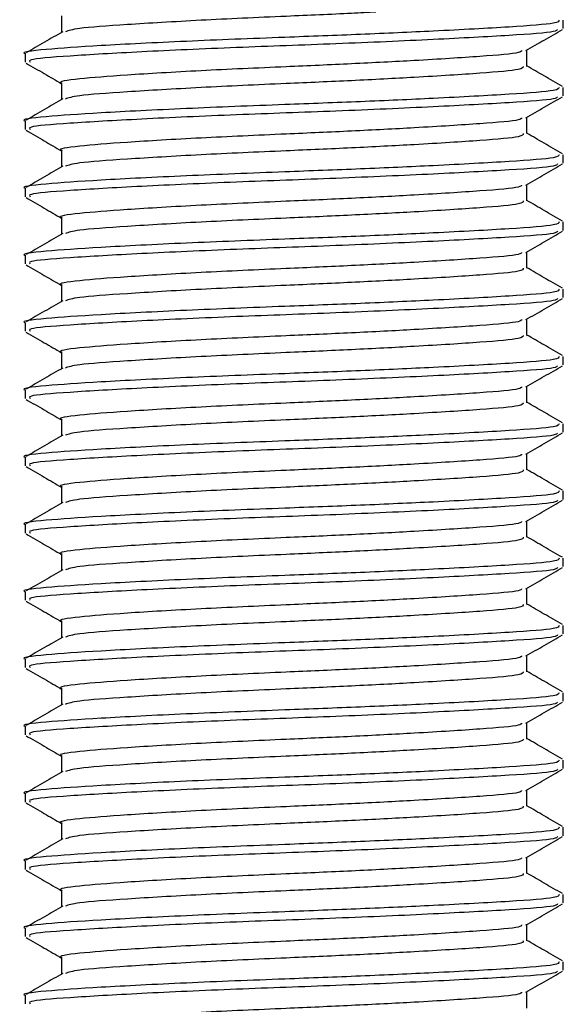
# Model space of a CAD drawing. Header units: millimetres. Extents: x 0 to 420, y 0 to 297.
# Tile 88 of 106: x 304.101 to 304.477, y 208.085 to 208.765. Entities that reach past the tile are written whole.
import ezdxf

# ---------------------------------------------------------------- set-up
doc = ezdxf.new("R2010")
doc.units = ezdxf.units.MM

msp = doc.modelspace()

# ---------------------------------------------------------------- linework, layer by layer
at = {"color": 7, "linetype": 'Continuous', "lineweight": 25}
for p, q in [((304.13032, 208.76771), (304.13032, 208.75641)), ((304.47681, 208.759), (304.47681, 208.76481)), ((304.45167, 208.73287), (304.45167, 208.74416)), ((304.10517, 208.74158), (304.10517, 208.73576)), ((304.13032, 208.72126), (304.13032, 208.70995)), ((304.47681, 208.71255), (304.47681, 208.71836)), ((304.10517, 208.69513), (304.10517, 208.68931)), ((304.45167, 208.68642), (304.45167, 208.69771)), ((304.13032, 208.6748), (304.13032, 208.6635)), ((304.47681, 208.66609), (304.47681, 208.6719)), ((304.10517, 208.64867), (304.10517, 208.64285)), ((304.45167, 208.63996), (304.45167, 208.65125)), ((304.13032, 208.62835), (304.13032, 208.61704)), ((304.47681, 208.61964), (304.47681, 208.62545)), ((304.10517, 208.60222), (304.10517, 208.5964)), ((304.45167, 208.59351), (304.45167, 208.6048)), ((304.13032, 208.58189), (304.13032, 208.57059)), ((304.47681, 208.57318), (304.47681, 208.57899)), ((304.10517, 208.55576), (304.10517, 208.54994)), ((304.45167, 208.54705), (304.45167, 208.55834)), ((304.13032, 208.53544), (304.13032, 208.52413)), ((304.47681, 208.52673), (304.47681, 208.53254)), ((304.45167, 208.5006), (304.45167, 208.51189)), ((304.10517, 208.50931), (304.10517, 208.50349)), ((304.13032, 208.48898), (304.13032, 208.47768)), ((304.47681, 208.48027), (304.47681, 208.48608)), ((304.45167, 208.45414), (304.45167, 208.46543)), ((304.10517, 208.46285), (304.10517, 208.45703)), ((304.13032, 208.44253), (304.13032, 208.43122)), ((304.47681, 208.43382), (304.47681, 208.43963)), ((304.10517, 208.4164), (304.10517, 208.41058)), ((304.45167, 208.40769), (304.45167, 208.41898)), ((304.13032, 208.39607), (304.13032, 208.38477)), ((304.47681, 208.38736), (304.47681, 208.39317)), ((304.10517, 208.36994), (304.10517, 208.36412)), ((304.45167, 208.36123), (304.45167, 208.37252)), ((304.13032, 208.34962), (304.13032, 208.33831)), ((304.47681, 208.34091), (304.47681, 208.34672)), ((304.10517, 208.32349), (304.10517, 208.31767)), ((304.45167, 208.31478), (304.45167, 208.32607)), ((304.13032, 208.30316), (304.13032, 208.29186)), ((304.47681, 208.29445), (304.47681, 208.30026)), ((304.10517, 208.27703), (304.10517, 208.27121)), ((304.45167, 208.26832), (304.45167, 208.27961)), ((304.13032, 208.25671), (304.13032, 208.2454)), ((304.47681, 208.248), (304.47681, 208.25381)), ((304.45167, 208.22187), (304.45167, 208.23316)), ((304.10517, 208.23058), (304.10517, 208.22476)), ((304.13032, 208.21025), (304.13032, 208.19895)), ((304.47681, 208.20154), (304.47681, 208.20735)), ((304.45167, 208.17541), (304.45167, 208.1867)), ((304.10517, 208.18412), (304.10517, 208.1783)), ((304.13032, 208.1638), (304.13032, 208.15249)), ((304.47681, 208.15509), (304.47681, 208.16089)), ((304.10517, 208.13767), (304.10517, 208.13185)), ((304.45167, 208.12896), (304.45167, 208.14024)), ((304.13032, 208.11734), (304.13032, 208.10604)), ((304.47681, 208.10863), (304.47681, 208.11444)), ((304.10517, 208.09121), (304.10517, 208.08539)), ((304.45167, 208.0825), (304.45167, 208.09379))]:
    msp.add_line(p, q, dxfattribs=at)
for points, knots in [([(304.34736, 208.77034), (304.34181, 208.77005), (304.32248, 208.76902), (304.28013, 208.76724), (304.22448, 208.76473), (304.17389, 208.76166), (304.14001, 208.75929), (304.13512, 208.75757), (304.13292, 208.7568)], [0, 0, 0, 0, 0.062058, 0.21641, 0.421525, 0.632352, 0.835036, 1, 1, 1, 1]), ([(304.47392, 208.76481), (304.47373, 208.76409), (304.47329, 208.7624), (304.44194, 208.76009), (304.39341, 208.75745), (304.33792, 208.75493), (304.27868, 208.75271), (304.21426, 208.75021), (304.15454, 208.74715), (304.11723, 208.74459), (304.10102, 208.74263), (304.10551, 208.74162), (304.10568, 208.74158)], [0, 0, 0, 0, 0.087116, 0.205806, 0.327474, 0.421002, 0.511365, 0.631445, 0.754864, 0.873521, 0.995235, 1, 1, 1, 1]), ([(304.13106, 208.75684), (304.12685, 208.7544), (304.11844, 208.74953), (304.11003, 208.74466), (304.10583, 208.74222)], [0, 0, 0, 0, 0.499904, 1, 1, 1, 1]), ([(304.47277, 208.7584), (304.47249, 208.75789), (304.47168, 208.75641), (304.44166, 208.75428), (304.38926, 208.75141), (304.32129, 208.74841), (304.24943, 208.74589), (304.18308, 208.7429), (304.1336, 208.74001), (304.10663, 208.73785), (304.10809, 208.73632), (304.10862, 208.73576)], [0, 0, 0, 0, 0.06376, 0.185538, 0.310372, 0.436457, 0.557702, 0.683704, 0.808674, 0.930359, 1, 1, 1, 1]), ([(304.45103, 208.74379), (304.45524, 208.74623), (304.46365, 208.7511), (304.47206, 208.75597), (304.47627, 208.75841)], [0, 0, 0, 0, 0.499899, 1, 1, 1, 1]), ([(304.44804, 208.7438), (304.44779, 208.74332), (304.44704, 208.74187), (304.42124, 208.73977), (304.3796, 208.73712), (304.33156, 208.73461), (304.28035, 208.73239), (304.22464, 208.72989), (304.17301, 208.72682), (304.14074, 208.72426), (304.12673, 208.7223), (304.13061, 208.72129), (304.13076, 208.72126)], [0, 0, 0, 0, 0.060472, 0.182626, 0.30785, 0.404113, 0.497113, 0.6207, 0.747728, 0.869849, 0.995119, 1, 1, 1, 1]), ([(304.10572, 208.73518), (304.10992, 208.73274), (304.11812, 208.728), (304.12632, 208.72325), (304.13032, 208.72093)], [0, 0, 0, 0, 0.513038, 1, 1, 1, 1]), ([(304.44918, 208.73288), (304.44902, 208.73216), (304.44864, 208.73047), (304.42151, 208.72815), (304.37955, 208.72551), (304.33156, 208.723), (304.28039, 208.72078), (304.2244, 208.71827), (304.17391, 208.71521), (304.14001, 208.71283), (304.13512, 208.71112), (304.13292, 208.71035)], [0, 0, 0, 0, 0.090008, 0.212326, 0.337718, 0.43411, 0.527236, 0.650988, 0.778186, 0.900472, 1, 1, 1, 1]), ([(304.47616, 208.719), (304.47195, 208.72143), (304.46379, 208.72616), (304.45563, 208.73089), (304.45167, 208.73318)], [0, 0, 0, 0, 0.5152084, 1, 1, 1, 1]), ([(304.47392, 208.71836), (304.47373, 208.71764), (304.47329, 208.71595), (304.44194, 208.71363), (304.39341, 208.71099), (304.33792, 208.70848), (304.27868, 208.70626), (304.21426, 208.70376), (304.15454, 208.70069), (304.11723, 208.69813), (304.10102, 208.69617), (304.10551, 208.69516), (304.10568, 208.69513)], [0, 0, 0, 0, 0.087116, 0.205806, 0.327474, 0.421002, 0.511365, 0.631445, 0.754864, 0.873521, 0.995235, 1, 1, 1, 1]), ([(304.13106, 208.71038), (304.12685, 208.70794), (304.11844, 208.70307), (304.11003, 208.6982), (304.10583, 208.69577)], [0, 0, 0, 0, 0.499904, 1, 1, 1, 1]), ([(304.47277, 208.71194), (304.47249, 208.71144), (304.47168, 208.70996), (304.44166, 208.70783), (304.38926, 208.70495), (304.32129, 208.70195), (304.24943, 208.69943), (304.18308, 208.69644), (304.1336, 208.69355), (304.10663, 208.69139), (304.10809, 208.68986), (304.10862, 208.68931)], [0, 0, 0, 0, 0.06376, 0.185538, 0.310372, 0.436457, 0.557702, 0.683704, 0.808674, 0.930359, 1, 1, 1, 1]), ([(304.45103, 208.69734), (304.45524, 208.69977), (304.46365, 208.70465), (304.47206, 208.70952), (304.47627, 208.71195)], [0, 0, 0, 0, 0.499899, 1, 1, 1, 1]), ([(304.44804, 208.69735), (304.44779, 208.69687), (304.44704, 208.69541), (304.42124, 208.69331), (304.3796, 208.69067), (304.33156, 208.68815), (304.28035, 208.68593), (304.22464, 208.68343), (304.17301, 208.68037), (304.14074, 208.67781), (304.12673, 208.67585), (304.13061, 208.67484), (304.13076, 208.6748)], [0, 0, 0, 0, 0.060472, 0.182626, 0.30785, 0.404113, 0.497113, 0.6207, 0.747728, 0.869849, 0.995119, 1, 1, 1, 1]), ([(304.10572, 208.68872), (304.10992, 208.68629), (304.11812, 208.68154), (304.12632, 208.67679), (304.13032, 208.67448)], [0, 0, 0, 0, 0.513038, 1, 1, 1, 1]), ([(304.44918, 208.68642), (304.44902, 208.68571), (304.44864, 208.68401), (304.42151, 208.68169), (304.37955, 208.67906), (304.33156, 208.67654), (304.28039, 208.67432), (304.2244, 208.67182), (304.17391, 208.66875), (304.14001, 208.66638), (304.13512, 208.66466), (304.13292, 208.66389)], [0, 0, 0, 0, 0.090008, 0.212326, 0.337718, 0.43411, 0.527236, 0.650988, 0.778186, 0.900472, 1, 1, 1, 1]), ([(304.47616, 208.67254), (304.47195, 208.67498), (304.46379, 208.6797), (304.45563, 208.68443), (304.45167, 208.68672)], [0, 0, 0, 0, 0.5152084, 1, 1, 1, 1]), ([(304.47392, 208.6719), (304.47373, 208.67118), (304.47329, 208.66949), (304.44194, 208.66718), (304.39341, 208.66454), (304.33792, 208.66202), (304.27868, 208.6598), (304.21426, 208.6573), (304.15454, 208.65424), (304.11723, 208.65168), (304.10102, 208.64972), (304.10551, 208.64871), (304.10568, 208.64867)], [0, 0, 0, 0, 0.087116, 0.205806, 0.327474, 0.421002, 0.511365, 0.631445, 0.754864, 0.873521, 0.995235, 1, 1, 1, 1]), ([(304.13106, 208.66393), (304.12685, 208.66149), (304.11844, 208.65662), (304.11003, 208.65175), (304.10583, 208.64931)], [0, 0, 0, 0, 0.499904, 1, 1, 1, 1]), ([(304.47277, 208.66549), (304.47249, 208.66498), (304.47168, 208.6635), (304.44166, 208.66137), (304.38926, 208.6585), (304.32129, 208.6555), (304.24943, 208.65298), (304.18308, 208.64999), (304.1336, 208.6471), (304.10663, 208.64494), (304.10809, 208.64341), (304.10862, 208.64285)], [0, 0, 0, 0, 0.06376, 0.185538, 0.310372, 0.436457, 0.557702, 0.683704, 0.808674, 0.930359, 1, 1, 1, 1]), ([(304.45103, 208.65088), (304.45524, 208.65332), (304.46365, 208.65819), (304.47206, 208.66306), (304.47627, 208.6655)], [0, 0, 0, 0, 0.4998993, 1, 1, 1, 1]), ([(304.44804, 208.65089), (304.44779, 208.65041), (304.44704, 208.64896), (304.42124, 208.64686), (304.3796, 208.64421), (304.33156, 208.6417), (304.28035, 208.63948), (304.22464, 208.63698), (304.17301, 208.63391), (304.14074, 208.63135), (304.12673, 208.62939), (304.13061, 208.62838), (304.13076, 208.62835)], [0, 0, 0, 0, 0.060472, 0.182626, 0.30785, 0.404113, 0.497113, 0.6207, 0.747728, 0.869849, 0.995119, 1, 1, 1, 1]), ([(304.10572, 208.64227), (304.10992, 208.63983), (304.11812, 208.63509), (304.12632, 208.63034), (304.13032, 208.62802)], [0, 0, 0, 0, 0.513038, 1, 1, 1, 1]), ([(304.44918, 208.63997), (304.44902, 208.63925), (304.44864, 208.63756), (304.42151, 208.63524), (304.37955, 208.6326), (304.33156, 208.63009), (304.28039, 208.62787), (304.2244, 208.62536), (304.17391, 208.6223), (304.14001, 208.61992), (304.13512, 208.61821), (304.13292, 208.61744)], [0, 0, 0, 0, 0.090008, 0.212326, 0.337718, 0.43411, 0.527236, 0.650988, 0.778186, 0.900472, 1, 1, 1, 1]), ([(304.47616, 208.62609), (304.47195, 208.62852), (304.46379, 208.63325), (304.45563, 208.63798), (304.45167, 208.64027)], [0, 0, 0, 0, 0.515208, 1, 1, 1, 1]), ([(304.47392, 208.62545), (304.47373, 208.62473), (304.47329, 208.62304), (304.44194, 208.62072), (304.39341, 208.61808), (304.33792, 208.61557), (304.27868, 208.61335), (304.21426, 208.61085), (304.15454, 208.60778), (304.11723, 208.60522), (304.10102, 208.60326), (304.10551, 208.60225), (304.10568, 208.60222)], [0, 0, 0, 0, 0.087116, 0.205806, 0.327474, 0.421002, 0.511365, 0.631445, 0.754864, 0.873521, 0.995235, 1, 1, 1, 1]), ([(304.13106, 208.61747), (304.12685, 208.61503), (304.11844, 208.61016), (304.11003, 208.60529), (304.10583, 208.60286)], [0, 0, 0, 0, 0.499904, 1, 1, 1, 1]), ([(304.47277, 208.61903), (304.47249, 208.61853), (304.47168, 208.61705), (304.44166, 208.61492), (304.38926, 208.61204), (304.32129, 208.60904), (304.24943, 208.60652), (304.18308, 208.60353), (304.1336, 208.60064), (304.10663, 208.59848), (304.10809, 208.59695), (304.10862, 208.5964)], [0, 0, 0, 0, 0.06376, 0.185538, 0.310372, 0.436457, 0.557702, 0.683704, 0.808674, 0.930359, 1, 1, 1, 1]), ([(304.45103, 208.60443), (304.45524, 208.60686), (304.46365, 208.61174), (304.47206, 208.61661), (304.47627, 208.61904)], [0, 0, 0, 0, 0.499899, 1, 1, 1, 1]), ([(304.44804, 208.60444), (304.44779, 208.60396), (304.44704, 208.6025), (304.42124, 208.6004), (304.3796, 208.59776), (304.33156, 208.59524), (304.28035, 208.59302), (304.22464, 208.59052), (304.17301, 208.58746), (304.14074, 208.5849), (304.12673, 208.58294), (304.13061, 208.58193), (304.13076, 208.58189)], [0, 0, 0, 0, 0.060472, 0.182626, 0.30785, 0.404113, 0.497113, 0.6207, 0.747728, 0.869849, 0.995119, 1, 1, 1, 1]), ([(304.10572, 208.59581), (304.10992, 208.59338), (304.11812, 208.58863), (304.12632, 208.58388), (304.13032, 208.58157)], [0, 0, 0, 0, 0.513038, 1, 1, 1, 1]), ([(304.44918, 208.59351), (304.44902, 208.5928), (304.44864, 208.5911), (304.42151, 208.58878), (304.37955, 208.58615), (304.33156, 208.58363), (304.28039, 208.58141), (304.2244, 208.57891), (304.17391, 208.57584), (304.14001, 208.57347), (304.13512, 208.57175), (304.13292, 208.57098)], [0, 0, 0, 0, 0.0900083, 0.2123263, 0.3377184, 0.4341099, 0.5272356, 0.6509881, 0.7781862, 0.9004719, 1, 1, 1, 1]), ([(304.47616, 208.57963), (304.47195, 208.58207), (304.46379, 208.58679), (304.45563, 208.59152), (304.45167, 208.59381)], [0, 0, 0, 0, 0.515208, 1, 1, 1, 1]), ([(304.47392, 208.57899), (304.47373, 208.57827), (304.47329, 208.57658), (304.44194, 208.57427), (304.39341, 208.57163), (304.33792, 208.56911), (304.27868, 208.56689), (304.21426, 208.56439), (304.15454, 208.56133), (304.11723, 208.55877), (304.10102, 208.55681), (304.10551, 208.5558), (304.10568, 208.55576)], [0, 0, 0, 0, 0.0871164, 0.2058056, 0.3274743, 0.4210023, 0.5113649, 0.6314445, 0.7548636, 0.8735215, 0.995235, 1, 1, 1, 1]), ([(304.47277, 208.57258), (304.47249, 208.57207), (304.47168, 208.57059), (304.44166, 208.56846), (304.38926, 208.56559), (304.32129, 208.56259), (304.24943, 208.56007), (304.18308, 208.55708), (304.1336, 208.55419), (304.10663, 208.55203), (304.10809, 208.5505), (304.10862, 208.54994)], [0, 0, 0, 0, 0.06376, 0.185538, 0.310372, 0.436457, 0.557702, 0.683704, 0.808674, 0.930359, 1, 1, 1, 1]), ([(304.45103, 208.55797), (304.45524, 208.56041), (304.46365, 208.56528), (304.47206, 208.57015), (304.47627, 208.57259)], [0, 0, 0, 0, 0.499899, 1, 1, 1, 1]), ([(304.13106, 208.57102), (304.12685, 208.56858), (304.11844, 208.56371), (304.11003, 208.55884), (304.10583, 208.5564)], [0, 0, 0, 0, 0.499904, 1, 1, 1, 1]), ([(304.44804, 208.55798), (304.44779, 208.5575), (304.44704, 208.55605), (304.42124, 208.55395), (304.3796, 208.5513), (304.33156, 208.54879), (304.28035, 208.54657), (304.22464, 208.54407), (304.17301, 208.541), (304.14074, 208.53844), (304.12673, 208.53648), (304.13061, 208.53547), (304.13076, 208.53544)], [0, 0, 0, 0, 0.060472, 0.182626, 0.30785, 0.404113, 0.497113, 0.6207, 0.747728, 0.869849, 0.995119, 1, 1, 1, 1]), ([(304.10572, 208.54936), (304.10992, 208.54692), (304.11812, 208.54218), (304.12632, 208.53743), (304.13032, 208.53511)], [0, 0, 0, 0, 0.513038, 1, 1, 1, 1]), ([(304.44918, 208.54706), (304.44902, 208.54634), (304.44864, 208.54465), (304.42151, 208.54233), (304.37955, 208.53969), (304.33156, 208.53718), (304.28039, 208.53495), (304.2244, 208.53245), (304.17391, 208.52939), (304.14001, 208.52701), (304.13512, 208.5253), (304.13292, 208.52453)], [0, 0, 0, 0, 0.0900083, 0.2123263, 0.3377184, 0.4341099, 0.5272356, 0.6509881, 0.7781862, 0.9004719, 1, 1, 1, 1]), ([(304.47616, 208.53318), (304.47195, 208.53561), (304.46379, 208.54034), (304.45563, 208.54507), (304.45167, 208.54736)], [0, 0, 0, 0, 0.515208, 1, 1, 1, 1]), ([(304.47392, 208.53254), (304.47373, 208.53182), (304.47329, 208.53013), (304.44194, 208.52781), (304.39341, 208.52517), (304.33792, 208.52266), (304.27868, 208.52044), (304.21426, 208.51794), (304.15454, 208.51487), (304.11723, 208.51231), (304.10102, 208.51035), (304.10551, 208.50934), (304.10568, 208.50931)], [0, 0, 0, 0, 0.0871164, 0.2058056, 0.3274743, 0.4210023, 0.5113649, 0.6314445, 0.7548636, 0.8735215, 0.995235, 1, 1, 1, 1]), ([(304.47277, 208.52612), (304.47249, 208.52562), (304.47168, 208.52414), (304.44166, 208.52201), (304.38926, 208.51913), (304.32129, 208.51613), (304.24943, 208.51361), (304.18308, 208.51062), (304.1336, 208.50773), (304.10663, 208.50557), (304.10809, 208.50404), (304.10862, 208.50349)], [0, 0, 0, 0, 0.06376, 0.185538, 0.310372, 0.436457, 0.557702, 0.683704, 0.808674, 0.930359, 1, 1, 1, 1]), ([(304.45103, 208.51152), (304.45524, 208.51395), (304.46365, 208.51883), (304.47206, 208.5237), (304.47627, 208.52613)], [0, 0, 0, 0, 0.499899, 1, 1, 1, 1]), ([(304.13106, 208.52456), (304.12685, 208.52212), (304.11844, 208.51725), (304.11003, 208.51238), (304.10583, 208.50995)], [0, 0, 0, 0, 0.499904, 1, 1, 1, 1]), ([(304.44804, 208.51153), (304.44779, 208.51105), (304.44704, 208.50959), (304.42124, 208.50749), (304.3796, 208.50485), (304.33156, 208.50233), (304.28035, 208.50011), (304.22464, 208.49761), (304.17301, 208.49455), (304.14074, 208.49199), (304.12673, 208.49003), (304.13061, 208.48902), (304.13076, 208.48898)], [0, 0, 0, 0, 0.0604721, 0.1826262, 0.3078502, 0.4041125, 0.4971134, 0.6207, 0.7477276, 0.8698493, 0.9951194, 1, 1, 1, 1]), ([(304.10572, 208.5029), (304.10992, 208.50047), (304.11812, 208.49572), (304.12632, 208.49097), (304.13032, 208.48866)], [0, 0, 0, 0, 0.513038, 1, 1, 1, 1]), ([(304.44918, 208.5006), (304.44902, 208.49989), (304.44864, 208.49819), (304.42151, 208.49587), (304.37955, 208.49324), (304.33156, 208.49072), (304.28039, 208.4885), (304.2244, 208.486), (304.17391, 208.48293), (304.14001, 208.48056), (304.13512, 208.47884), (304.13292, 208.47807)], [0, 0, 0, 0, 0.0900083, 0.2123263, 0.3377184, 0.4341099, 0.5272356, 0.6509881, 0.7781862, 0.9004719, 1, 1, 1, 1]), ([(304.47616, 208.48672), (304.47195, 208.48916), (304.46379, 208.49388), (304.45563, 208.49861), (304.45167, 208.5009)], [0, 0, 0, 0, 0.515208, 1, 1, 1, 1]), ([(304.47392, 208.48608), (304.47373, 208.48536), (304.47329, 208.48367), (304.44194, 208.48136), (304.39341, 208.47872), (304.33792, 208.4762), (304.27868, 208.47398), (304.21426, 208.47148), (304.15454, 208.46842), (304.11723, 208.46586), (304.10102, 208.4639), (304.10551, 208.46289), (304.10568, 208.46285)], [0, 0, 0, 0, 0.0871164, 0.2058056, 0.3274743, 0.4210023, 0.5113649, 0.6314445, 0.7548636, 0.8735215, 0.995235, 1, 1, 1, 1]), ([(304.13106, 208.47811), (304.12685, 208.47567), (304.11844, 208.4708), (304.11003, 208.46593), (304.10583, 208.46349)], [0, 0, 0, 0, 0.499904, 1, 1, 1, 1]), ([(304.47277, 208.47967), (304.47249, 208.47916), (304.47168, 208.47768), (304.44166, 208.47555), (304.38926, 208.47268), (304.32129, 208.46968), (304.24943, 208.46716), (304.18308, 208.46417), (304.1336, 208.46128), (304.10663, 208.45912), (304.10809, 208.45759), (304.10862, 208.45703)], [0, 0, 0, 0, 0.06376, 0.185538, 0.310372, 0.436457, 0.557702, 0.683704, 0.808674, 0.930359, 1, 1, 1, 1]), ([(304.45103, 208.46506), (304.45524, 208.4675), (304.46365, 208.47237), (304.47206, 208.47724), (304.47627, 208.47968)], [0, 0, 0, 0, 0.499899, 1, 1, 1, 1]), ([(304.44804, 208.46507), (304.44779, 208.46459), (304.44704, 208.46314), (304.42124, 208.46104), (304.3796, 208.45839), (304.33156, 208.45588), (304.28035, 208.45366), (304.22464, 208.45116), (304.17301, 208.44809), (304.14074, 208.44553), (304.12673, 208.44357), (304.13061, 208.44256), (304.13076, 208.44253)], [0, 0, 0, 0, 0.060472, 0.182626, 0.30785, 0.404113, 0.497113, 0.6207, 0.747728, 0.869849, 0.995119, 1, 1, 1, 1]), ([(304.10572, 208.45645), (304.10992, 208.45401), (304.11812, 208.44927), (304.12632, 208.44452), (304.13032, 208.4422)], [0, 0, 0, 0, 0.513038, 1, 1, 1, 1]), ([(304.44918, 208.45415), (304.44902, 208.45343), (304.44864, 208.45174), (304.42151, 208.44942), (304.37955, 208.44678), (304.33156, 208.44427), (304.28039, 208.44204), (304.2244, 208.43954), (304.17391, 208.43648), (304.14001, 208.4341), (304.13512, 208.43239), (304.13292, 208.43162)], [0, 0, 0, 0, 0.0900083, 0.2123263, 0.3377184, 0.4341099, 0.5272356, 0.6509881, 0.7781862, 0.9004719, 1, 1, 1, 1]), ([(304.47616, 208.44027), (304.47195, 208.4427), (304.46379, 208.44743), (304.45563, 208.45216), (304.45167, 208.45445)], [0, 0, 0, 0, 0.5152084, 1, 1, 1, 1]), ([(304.47392, 208.43963), (304.47373, 208.43891), (304.47329, 208.43722), (304.44194, 208.4349), (304.39341, 208.43226), (304.33792, 208.42975), (304.27868, 208.42753), (304.21426, 208.42503), (304.15454, 208.42196), (304.11723, 208.4194), (304.10102, 208.41744), (304.10551, 208.41643), (304.10568, 208.4164)], [0, 0, 0, 0, 0.0871164, 0.2058056, 0.3274743, 0.4210023, 0.5113649, 0.6314445, 0.7548636, 0.8735215, 0.995235, 1, 1, 1, 1]), ([(304.13106, 208.43165), (304.12685, 208.42921), (304.11844, 208.42434), (304.11003, 208.41947), (304.10583, 208.41704)], [0, 0, 0, 0, 0.499904, 1, 1, 1, 1]), ([(304.47277, 208.43321), (304.47249, 208.43271), (304.47168, 208.43123), (304.44166, 208.4291), (304.38926, 208.42622), (304.32129, 208.42322), (304.24943, 208.4207), (304.18308, 208.41771), (304.1336, 208.41482), (304.10663, 208.41266), (304.10809, 208.41113), (304.10862, 208.41058)], [0, 0, 0, 0, 0.06376, 0.185538, 0.310372, 0.436457, 0.557702, 0.683704, 0.808674, 0.930359, 1, 1, 1, 1]), ([(304.45103, 208.41861), (304.45524, 208.42104), (304.46365, 208.42592), (304.47206, 208.43079), (304.47627, 208.43322)], [0, 0, 0, 0, 0.499899, 1, 1, 1, 1]), ([(304.44804, 208.41862), (304.44779, 208.41813), (304.44704, 208.41668), (304.42124, 208.41458), (304.3796, 208.41194), (304.33156, 208.40942), (304.28035, 208.4072), (304.22464, 208.4047), (304.17301, 208.40164), (304.14074, 208.39908), (304.12673, 208.39712), (304.13061, 208.39611), (304.13076, 208.39607)], [0, 0, 0, 0, 0.060472, 0.182626, 0.30785, 0.404113, 0.497113, 0.6207, 0.747728, 0.869849, 0.995119, 1, 1, 1, 1]), ([(304.10572, 208.40999), (304.10992, 208.40756), (304.11812, 208.40281), (304.12632, 208.39806), (304.13032, 208.39575)], [0, 0, 0, 0, 0.513038, 1, 1, 1, 1]), ([(304.44918, 208.40769), (304.44902, 208.40698), (304.44864, 208.40528), (304.42151, 208.40296), (304.37955, 208.40033), (304.33156, 208.39781), (304.28039, 208.39559), (304.2244, 208.39309), (304.17391, 208.39002), (304.14001, 208.38765), (304.13512, 208.38593), (304.13292, 208.38516)], [0, 0, 0, 0, 0.0900083, 0.2123263, 0.3377184, 0.4341099, 0.5272356, 0.6509881, 0.7781862, 0.9004719, 1, 1, 1, 1]), ([(304.47616, 208.39381), (304.47195, 208.39625), (304.46379, 208.40097), (304.45563, 208.4057), (304.45167, 208.40799)], [0, 0, 0, 0, 0.515208, 1, 1, 1, 1]), ([(304.47392, 208.39317), (304.47373, 208.39245), (304.47329, 208.39076), (304.44194, 208.38845), (304.39341, 208.38581), (304.33792, 208.38329), (304.27868, 208.38107), (304.21426, 208.37857), (304.15454, 208.37551), (304.11723, 208.37295), (304.10102, 208.37099), (304.10551, 208.36998), (304.10568, 208.36994)], [0, 0, 0, 0, 0.087116, 0.205806, 0.327474, 0.421002, 0.511365, 0.631445, 0.754864, 0.873521, 0.995235, 1, 1, 1, 1]), ([(304.13106, 208.38519), (304.12685, 208.38276), (304.11844, 208.37789), (304.11003, 208.37302), (304.10583, 208.37058)], [0, 0, 0, 0, 0.499904, 1, 1, 1, 1]), ([(304.47277, 208.38676), (304.47249, 208.38625), (304.47168, 208.38477), (304.44166, 208.38264), (304.38926, 208.37977), (304.32129, 208.37677), (304.24943, 208.37425), (304.18308, 208.37126), (304.1336, 208.36837), (304.10663, 208.36621), (304.10809, 208.36468), (304.10862, 208.36412)], [0, 0, 0, 0, 0.06376, 0.185538, 0.310372, 0.436457, 0.557702, 0.683704, 0.808674, 0.930359, 1, 1, 1, 1]), ([(304.45103, 208.37215), (304.45524, 208.37459), (304.46365, 208.37946), (304.47206, 208.38433), (304.47627, 208.38677)], [0, 0, 0, 0, 0.499899, 1, 1, 1, 1]), ([(304.44804, 208.37216), (304.44779, 208.37168), (304.44704, 208.37023), (304.42124, 208.36813), (304.3796, 208.36548), (304.33156, 208.36297), (304.28035, 208.36075), (304.22464, 208.35825), (304.17301, 208.35518), (304.14074, 208.35262), (304.12673, 208.35066), (304.13061, 208.34965), (304.13076, 208.34962)], [0, 0, 0, 0, 0.060472, 0.182626, 0.30785, 0.404113, 0.497113, 0.6207, 0.747728, 0.869849, 0.995119, 1, 1, 1, 1]), ([(304.10572, 208.36354), (304.10992, 208.3611), (304.11812, 208.35636), (304.12632, 208.35161), (304.13032, 208.34929)], [0, 0, 0, 0, 0.513038, 1, 1, 1, 1]), ([(304.47616, 208.34736), (304.47195, 208.34979), (304.46379, 208.35452), (304.45563, 208.35925), (304.45167, 208.36154)], [0, 0, 0, 0, 0.515208, 1, 1, 1, 1]), ([(304.44918, 208.36124), (304.44902, 208.36052), (304.44864, 208.35883), (304.42151, 208.35651), (304.37955, 208.35387), (304.33156, 208.35135), (304.28039, 208.34913), (304.2244, 208.34663), (304.17391, 208.34357), (304.14001, 208.34119), (304.13512, 208.33948), (304.13292, 208.33871)], [0, 0, 0, 0, 0.090008, 0.212326, 0.337718, 0.43411, 0.527236, 0.650988, 0.778186, 0.900472, 1, 1, 1, 1]), ([(304.47392, 208.34672), (304.47373, 208.346), (304.47329, 208.34431), (304.44194, 208.34199), (304.39341, 208.33935), (304.33792, 208.33684), (304.27868, 208.33462), (304.21426, 208.33212), (304.15454, 208.32905), (304.11723, 208.32649), (304.10102, 208.32453), (304.10551, 208.32352), (304.10568, 208.32349)], [0, 0, 0, 0, 0.087116, 0.205806, 0.327474, 0.421002, 0.511365, 0.631445, 0.754864, 0.873521, 0.995235, 1, 1, 1, 1]), ([(304.13106, 208.33874), (304.12685, 208.3363), (304.11844, 208.33143), (304.11003, 208.32656), (304.10583, 208.32413)], [0, 0, 0, 0, 0.499904, 1, 1, 1, 1]), ([(304.47277, 208.3403), (304.47249, 208.3398), (304.47168, 208.33832), (304.44166, 208.33619), (304.38926, 208.33331), (304.32129, 208.33031), (304.24943, 208.32779), (304.18308, 208.3248), (304.1336, 208.32191), (304.10663, 208.31975), (304.10809, 208.31822), (304.10862, 208.31767)], [0, 0, 0, 0, 0.06376, 0.185538, 0.310372, 0.436457, 0.557702, 0.683704, 0.808674, 0.930359, 1, 1, 1, 1]), ([(304.45103, 208.3257), (304.45524, 208.32813), (304.46365, 208.33301), (304.47206, 208.33788), (304.47627, 208.34031)], [0, 0, 0, 0, 0.499899, 1, 1, 1, 1]), ([(304.44804, 208.32571), (304.44779, 208.32522), (304.44704, 208.32377), (304.42124, 208.32167), (304.3796, 208.31903), (304.33156, 208.31651), (304.28035, 208.31429), (304.22464, 208.31179), (304.17301, 208.30873), (304.14074, 208.30617), (304.12673, 208.30421), (304.13061, 208.3032), (304.13076, 208.30316)], [0, 0, 0, 0, 0.0604721, 0.1826262, 0.3078502, 0.4041125, 0.4971134, 0.6207, 0.7477276, 0.8698493, 0.9951194, 1, 1, 1, 1]), ([(304.10572, 208.31708), (304.10992, 208.31465), (304.11812, 208.3099), (304.12632, 208.30515), (304.13032, 208.30284)], [0, 0, 0, 0, 0.5130376, 1, 1, 1, 1]), ([(304.44918, 208.31478), (304.44902, 208.31406), (304.44864, 208.31237), (304.42151, 208.31005), (304.37955, 208.30742), (304.33156, 208.3049), (304.28039, 208.30268), (304.2244, 208.30018), (304.17391, 208.29711), (304.14001, 208.29474), (304.13512, 208.29302), (304.13292, 208.29225)], [0, 0, 0, 0, 0.090008, 0.212326, 0.337718, 0.43411, 0.527236, 0.650988, 0.778186, 0.900472, 1, 1, 1, 1]), ([(304.47616, 208.3009), (304.47195, 208.30334), (304.46379, 208.30806), (304.45563, 208.31279), (304.45167, 208.31508)], [0, 0, 0, 0, 0.515208, 1, 1, 1, 1]), ([(304.47392, 208.30026), (304.47373, 208.29954), (304.47329, 208.29785), (304.44194, 208.29554), (304.39341, 208.2929), (304.33792, 208.29038), (304.27868, 208.28816), (304.21426, 208.28566), (304.15454, 208.2826), (304.11723, 208.28004), (304.10102, 208.27808), (304.10551, 208.27707), (304.10568, 208.27703)], [0, 0, 0, 0, 0.0871164, 0.2058056, 0.3274743, 0.4210023, 0.5113649, 0.6314445, 0.7548636, 0.8735215, 0.995235, 1, 1, 1, 1]), ([(304.47277, 208.29385), (304.47249, 208.29334), (304.47168, 208.29186), (304.44166, 208.28973), (304.38926, 208.28686), (304.32129, 208.28386), (304.24943, 208.28134), (304.18308, 208.27835), (304.1336, 208.27546), (304.10663, 208.2733), (304.10809, 208.27177), (304.10862, 208.27121)], [0, 0, 0, 0, 0.06376, 0.185538, 0.310372, 0.436457, 0.557702, 0.683704, 0.808674, 0.930359, 1, 1, 1, 1]), ([(304.45103, 208.27924), (304.45524, 208.28168), (304.46365, 208.28655), (304.47206, 208.29142), (304.47627, 208.29386)], [0, 0, 0, 0, 0.499899, 1, 1, 1, 1]), ([(304.13106, 208.29228), (304.12685, 208.28985), (304.11844, 208.28498), (304.11003, 208.28011), (304.10583, 208.27767)], [0, 0, 0, 0, 0.499904, 1, 1, 1, 1]), ([(304.44804, 208.27925), (304.44779, 208.27877), (304.44704, 208.27732), (304.42124, 208.27522), (304.3796, 208.27257), (304.33156, 208.27006), (304.28035, 208.26784), (304.22464, 208.26534), (304.17301, 208.26227), (304.14074, 208.25971), (304.12673, 208.25775), (304.13061, 208.25674), (304.13076, 208.25671)], [0, 0, 0, 0, 0.0604721, 0.1826262, 0.3078502, 0.4041125, 0.4971134, 0.6207, 0.7477276, 0.8698493, 0.9951194, 1, 1, 1, 1]), ([(304.10572, 208.27063), (304.10992, 208.26819), (304.11812, 208.26345), (304.12632, 208.2587), (304.13032, 208.25638)], [0, 0, 0, 0, 0.5130376, 1, 1, 1, 1]), ([(304.44918, 208.26833), (304.44902, 208.26761), (304.44864, 208.26592), (304.42151, 208.2636), (304.37955, 208.26096), (304.33156, 208.25844), (304.28039, 208.25622), (304.2244, 208.25372), (304.17391, 208.25066), (304.14001, 208.24828), (304.13512, 208.24657), (304.13292, 208.2458)], [0, 0, 0, 0, 0.0900083, 0.2123263, 0.3377184, 0.4341099, 0.5272356, 0.6509881, 0.7781862, 0.9004719, 1, 1, 1, 1]), ([(304.47616, 208.25445), (304.47195, 208.25688), (304.46379, 208.26161), (304.45563, 208.26634), (304.45167, 208.26863)], [0, 0, 0, 0, 0.515208, 1, 1, 1, 1]), ([(304.47392, 208.25381), (304.47373, 208.25309), (304.47329, 208.2514), (304.44194, 208.24908), (304.39341, 208.24644), (304.33792, 208.24393), (304.27868, 208.24171), (304.21426, 208.23921), (304.15454, 208.23614), (304.11723, 208.23358), (304.10102, 208.23162), (304.10551, 208.23061), (304.10568, 208.23058)], [0, 0, 0, 0, 0.087116, 0.205806, 0.327474, 0.421002, 0.511365, 0.631445, 0.754864, 0.873521, 0.995235, 1, 1, 1, 1]), ([(304.47277, 208.24739), (304.47249, 208.24689), (304.47168, 208.24541), (304.44166, 208.24328), (304.38926, 208.2404), (304.32129, 208.2374), (304.24943, 208.23488), (304.18308, 208.23189), (304.1336, 208.229), (304.10663, 208.22684), (304.10809, 208.22531), (304.10862, 208.22476)], [0, 0, 0, 0, 0.06376, 0.185538, 0.310372, 0.436457, 0.557702, 0.683704, 0.808674, 0.930359, 1, 1, 1, 1]), ([(304.45103, 208.23279), (304.45524, 208.23522), (304.46365, 208.2401), (304.47206, 208.24497), (304.47627, 208.2474)], [0, 0, 0, 0, 0.499899, 1, 1, 1, 1]), ([(304.13106, 208.24583), (304.12685, 208.24339), (304.11844, 208.23852), (304.11003, 208.23365), (304.10583, 208.23122)], [0, 0, 0, 0, 0.499904, 1, 1, 1, 1]), ([(304.44804, 208.2328), (304.44779, 208.23231), (304.44704, 208.23086), (304.42124, 208.22876), (304.3796, 208.22612), (304.33156, 208.2236), (304.28035, 208.22138), (304.22464, 208.21888), (304.17301, 208.21582), (304.14074, 208.21326), (304.12673, 208.2113), (304.13061, 208.21029), (304.13076, 208.21025)], [0, 0, 0, 0, 0.060472, 0.182626, 0.30785, 0.404113, 0.497113, 0.6207, 0.747728, 0.869849, 0.995119, 1, 1, 1, 1]), ([(304.10572, 208.22417), (304.10992, 208.22174), (304.11812, 208.21699), (304.12632, 208.21224), (304.13032, 208.20993)], [0, 0, 0, 0, 0.513038, 1, 1, 1, 1]), ([(304.44918, 208.22187), (304.44902, 208.22115), (304.44864, 208.21946), (304.42151, 208.21714), (304.37955, 208.21451), (304.33156, 208.21199), (304.28039, 208.20977), (304.2244, 208.20727), (304.17391, 208.2042), (304.14001, 208.20183), (304.13512, 208.20011), (304.13292, 208.19934)], [0, 0, 0, 0, 0.090008, 0.212326, 0.337718, 0.43411, 0.527236, 0.650988, 0.778186, 0.900472, 1, 1, 1, 1]), ([(304.47616, 208.20799), (304.47195, 208.21043), (304.46379, 208.21515), (304.45563, 208.21988), (304.45167, 208.22217)], [0, 0, 0, 0, 0.515208, 1, 1, 1, 1]), ([(304.47392, 208.20735), (304.47373, 208.20663), (304.47329, 208.20494), (304.44194, 208.20263), (304.39341, 208.19999), (304.33792, 208.19747), (304.27868, 208.19525), (304.21426, 208.19275), (304.15454, 208.18969), (304.11723, 208.18713), (304.10102, 208.18517), (304.10551, 208.18416), (304.10568, 208.18412)], [0, 0, 0, 0, 0.0871164, 0.2058056, 0.3274743, 0.4210023, 0.5113649, 0.6314445, 0.7548636, 0.8735215, 0.995235, 1, 1, 1, 1]), ([(304.13106, 208.19937), (304.12685, 208.19694), (304.11844, 208.19207), (304.11003, 208.1872), (304.10583, 208.18476)], [0, 0, 0, 0, 0.4999039, 1, 1, 1, 1]), ([(304.47277, 208.20094), (304.47249, 208.20043), (304.47168, 208.19895), (304.44166, 208.19682), (304.38926, 208.19395), (304.32129, 208.19095), (304.24943, 208.18843), (304.18308, 208.18544), (304.1336, 208.18255), (304.10663, 208.18039), (304.10809, 208.17886), (304.10862, 208.1783)], [0, 0, 0, 0, 0.06376, 0.185538, 0.310372, 0.436457, 0.557702, 0.683704, 0.808674, 0.930359, 1, 1, 1, 1]), ([(304.45103, 208.18633), (304.45524, 208.18877), (304.46365, 208.19364), (304.47206, 208.19851), (304.47627, 208.20095)], [0, 0, 0, 0, 0.499899, 1, 1, 1, 1]), ([(304.44804, 208.18634), (304.44779, 208.18586), (304.44704, 208.18441), (304.42124, 208.18231), (304.3796, 208.17966), (304.33156, 208.17715), (304.28035, 208.17493), (304.22464, 208.17243), (304.17301, 208.16936), (304.14074, 208.1668), (304.12673, 208.16484), (304.13061, 208.16383), (304.13076, 208.1638)], [0, 0, 0, 0, 0.060472, 0.182626, 0.30785, 0.404113, 0.497113, 0.6207, 0.747728, 0.869849, 0.995119, 1, 1, 1, 1]), ([(304.10572, 208.17772), (304.10992, 208.17528), (304.11812, 208.17054), (304.12632, 208.16579), (304.13032, 208.16347)], [0, 0, 0, 0, 0.513038, 1, 1, 1, 1]), ([(304.44918, 208.17542), (304.44902, 208.1747), (304.44864, 208.17301), (304.42151, 208.17069), (304.37955, 208.16805), (304.33156, 208.16553), (304.28039, 208.16331), (304.2244, 208.16081), (304.17391, 208.15775), (304.14001, 208.15537), (304.13512, 208.15366), (304.13292, 208.15289)], [0, 0, 0, 0, 0.090008, 0.212326, 0.337718, 0.43411, 0.527236, 0.650988, 0.778186, 0.900472, 1, 1, 1, 1]), ([(304.47616, 208.16154), (304.47195, 208.16397), (304.46379, 208.1687), (304.45563, 208.17343), (304.45167, 208.17572)], [0, 0, 0, 0, 0.515208, 1, 1, 1, 1]), ([(304.47392, 208.16089), (304.47373, 208.16018), (304.47329, 208.15849), (304.44194, 208.15617), (304.39341, 208.15353), (304.33792, 208.15102), (304.27868, 208.1488), (304.21426, 208.1463), (304.15454, 208.14323), (304.11723, 208.14067), (304.10102, 208.13871), (304.10551, 208.1377), (304.10568, 208.13767)], [0, 0, 0, 0, 0.0871164, 0.2058056, 0.3274743, 0.4210023, 0.5113649, 0.6314445, 0.7548636, 0.8735215, 0.995235, 1, 1, 1, 1]), ([(304.13106, 208.15292), (304.12685, 208.15048), (304.11844, 208.14561), (304.11003, 208.14074), (304.10583, 208.13831)], [0, 0, 0, 0, 0.499904, 1, 1, 1, 1]), ([(304.47277, 208.15448), (304.47249, 208.15398), (304.47168, 208.1525), (304.44166, 208.15037), (304.38926, 208.14749), (304.32129, 208.14449), (304.24943, 208.14197), (304.18308, 208.13898), (304.1336, 208.13609), (304.10663, 208.13393), (304.10809, 208.1324), (304.10862, 208.13185)], [0, 0, 0, 0, 0.06376, 0.185538, 0.310372, 0.436457, 0.557702, 0.683704, 0.808674, 0.930359, 1, 1, 1, 1]), ([(304.45103, 208.13988), (304.45524, 208.14231), (304.46365, 208.14719), (304.47206, 208.15206), (304.47627, 208.15449)], [0, 0, 0, 0, 0.499899, 1, 1, 1, 1]), ([(304.44804, 208.13989), (304.44779, 208.1394), (304.44704, 208.13795), (304.42124, 208.13585), (304.3796, 208.13321), (304.33156, 208.13069), (304.28035, 208.12847), (304.22464, 208.12597), (304.17301, 208.12291), (304.14074, 208.12035), (304.12673, 208.11839), (304.13061, 208.11738), (304.13076, 208.11734)], [0, 0, 0, 0, 0.060472, 0.182626, 0.30785, 0.404113, 0.497113, 0.6207, 0.747728, 0.869849, 0.995119, 1, 1, 1, 1]), ([(304.10572, 208.13126), (304.10992, 208.12883), (304.11812, 208.12408), (304.12632, 208.11933), (304.13032, 208.11702)], [0, 0, 0, 0, 0.513038, 1, 1, 1, 1]), ([(304.44918, 208.12896), (304.44902, 208.12824), (304.44864, 208.12655), (304.42151, 208.12423), (304.37955, 208.1216), (304.33156, 208.11908), (304.28039, 208.11686), (304.2244, 208.11436), (304.17391, 208.11129), (304.14001, 208.10892), (304.13512, 208.1072), (304.13292, 208.10643)], [0, 0, 0, 0, 0.0900083, 0.2123263, 0.3377184, 0.4341099, 0.5272356, 0.6509881, 0.7781862, 0.9004719, 1, 1, 1, 1]), ([(304.47616, 208.11508), (304.47195, 208.11752), (304.46379, 208.12224), (304.45563, 208.12697), (304.45167, 208.12926)], [0, 0, 0, 0, 0.515208, 1, 1, 1, 1]), ([(304.47392, 208.11444), (304.47373, 208.11372), (304.47329, 208.11203), (304.44194, 208.10972), (304.39341, 208.10708), (304.33792, 208.10456), (304.27868, 208.10234), (304.21426, 208.09984), (304.15454, 208.09678), (304.11723, 208.09422), (304.10102, 208.09226), (304.10551, 208.09125), (304.10568, 208.09121)], [0, 0, 0, 0, 0.087116, 0.205806, 0.327474, 0.421002, 0.511365, 0.631445, 0.754864, 0.873521, 0.995235, 1, 1, 1, 1]), ([(304.13106, 208.10646), (304.12685, 208.10403), (304.11844, 208.09916), (304.11003, 208.09429), (304.10583, 208.09185)], [0, 0, 0, 0, 0.499904, 1, 1, 1, 1]), ([(304.47277, 208.10803), (304.47249, 208.10752), (304.47168, 208.10604), (304.44166, 208.10391), (304.38926, 208.10104), (304.32129, 208.09804), (304.24943, 208.09552), (304.18308, 208.09253), (304.1336, 208.08964), (304.10663, 208.08748), (304.10809, 208.08595), (304.10862, 208.08539)], [0, 0, 0, 0, 0.06376, 0.185538, 0.310372, 0.436457, 0.557702, 0.683704, 0.808674, 0.930359, 1, 1, 1, 1]), ([(304.45103, 208.09342), (304.45524, 208.09586), (304.46365, 208.10073), (304.47206, 208.1056), (304.47627, 208.10804)], [0, 0, 0, 0, 0.499899, 1, 1, 1, 1]), ([(304.44804, 208.09343), (304.44779, 208.09295), (304.44704, 208.0915), (304.42124, 208.0894), (304.3796, 208.08675), (304.33156, 208.08424), (304.28035, 208.08202), (304.22464, 208.07952), (304.17301, 208.07645), (304.14074, 208.07389), (304.12673, 208.07193), (304.13061, 208.07092), (304.13076, 208.07089)], [0, 0, 0, 0, 0.060472, 0.182626, 0.30785, 0.404113, 0.497113, 0.6207, 0.747728, 0.869849, 0.995119, 1, 1, 1, 1])]:
    msp.add_open_spline(points, degree=3, knots=knots, dxfattribs=at)

doc.saveas('drawing.dxf')
